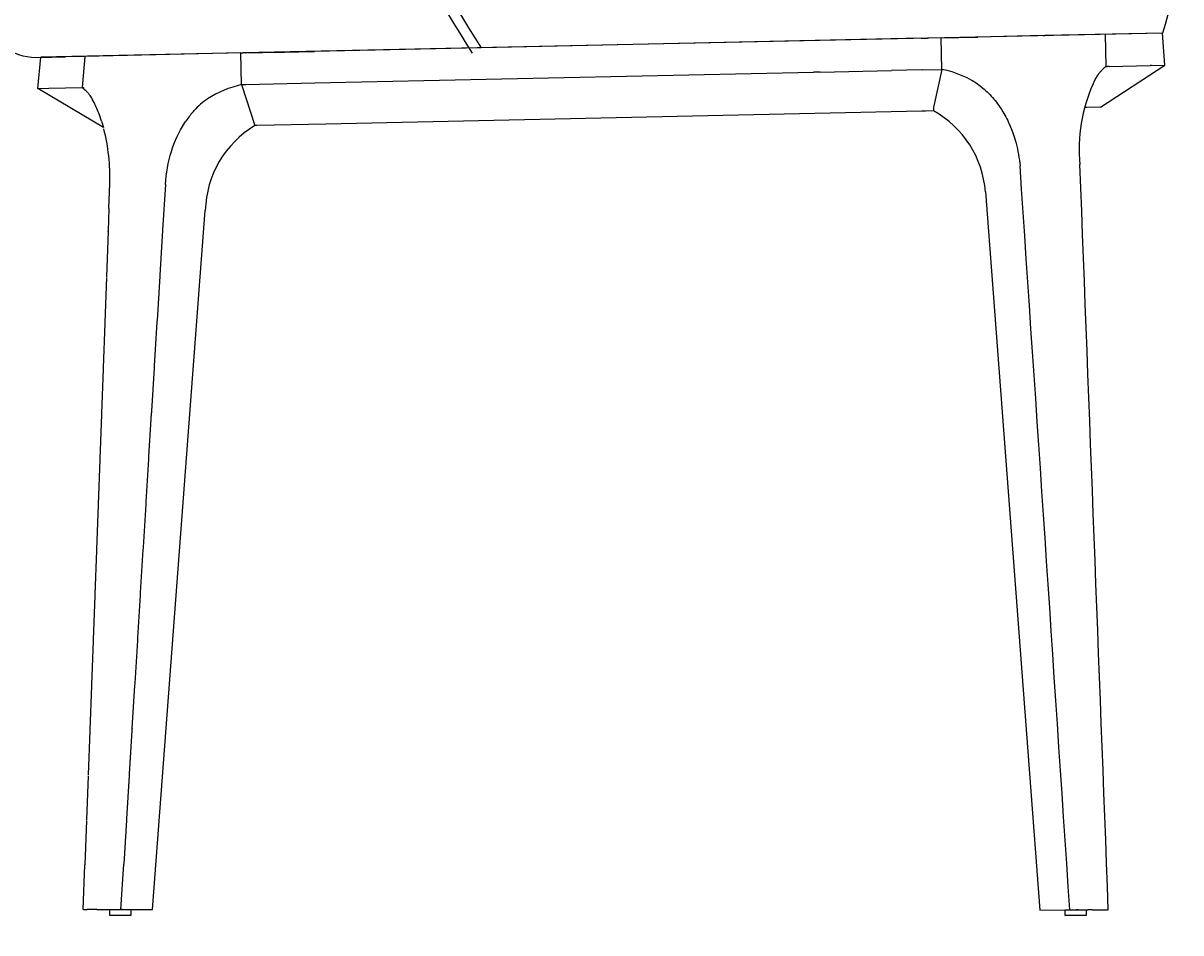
# Model space of a CAD drawing. Header units: centimetres. Extents: x 487 to 2964, y -18124 to -15477.
# Tile 8 of 9: x 2408 to 2964, y -16541 to -16104. Entities that reach past the tile are written whole.
import ezdxf

# ---------------------------------------------------------------- set-up
doc = ezdxf.new("R2010")
doc.units = ezdxf.units.CM
doc.layers.add('CC-DIMENSION', color=251, linetype='Continuous')
doc.layers.add('Livello 1', color=250, linetype='Continuous')
doc.styles.add('Cassina', font='arial.ttf')
doc.dimstyles.new('ABACO custom interiors_ass', dxfattribs={"dimtxt": 3, "dimasz": 1, "dimexe": 1, "dimexo": 2, "dimgap": 0.5, "dimtad": 0, "dimdec": 1, "dimlfac": 0.1, "dimzin": 0, "dimdsep": 46, "dimtxsty": 'Cassina', "dimblk": 'NONE', "dimcen": 1, "dimclrd": 256, "dimclre": 256, "dimclrt": 7, "dimadec": 0, "dimazin": 0, "dimtfac": 1, "dimtdec": 1, "dimtofl": 0, "dimtmove": 1, "dimatfit": 2, "dimldrblk": 'OBLIQUE', "dimfxl": 1, "dimfxlon": 1, "dimtolj": 1, "dimtzin": 0, "dimarcsym": 1})

# ---------------------------------------------------------------- blocks, each defined once
blk = doc.blocks.new('*D87')
at = {"layer": 'CC-DIMENSION', "lineweight": -2, "transparency": 16777216}
for p, q in [((2627.95, -15770.73), (2627.95, -15730.73)), ((2963.94, -15770.73), (2963.94, -15730.73)), ((2627.95, -15750.73), (2670.65, -15750.73)), ((2963.94, -15750.73), (2921.23, -15750.73))]:
    blk.add_line(p, q, dxfattribs=at)
at = {"layer": 'Defpoints', "color": 0, "transparency": 16777216}
for p in [(2627.95, -15750.73), (2963.94, -16038.53), (2627.95, -16115.76)]:
    blk.add_point(p, dxfattribs=at)
at = {"layer": 'CC-DIMENSION', "color": 7, "transparency": 16777216, "char_height": 60, "attachment_point": 5, "style": 'Cassina'}
for s, insert in [('\\A1;33.6', (2795.94, -15710.08)), ("\\A1;[13.2'']", (2795.94, -15799.18))]:
    blk.add_mtext(s, dxfattribs=dict(at, insert=insert))
blk = doc.blocks.new('_None')
blk = doc.blocks.new('_Oblique')
at = {"color": 0, "linetype": 'ByBlock', "lineweight": -2}
blk.add_line((-0.5, -0.5), (0.5, 0.5), dxfattribs=at)
blk = doc.blocks.new('*D88')
at = {"layer": 'CC-DIMENSION', "lineweight": -2, "transparency": 16777216}
for p, q in [((2364.48, -16828.17), (2364.48, -16868.17)), ((2963.94, -16828.17), (2963.94, -16868.17)), ((2364.48, -16848.17), (2538.92, -16848.17)), ((2963.94, -16848.17), (2789.5, -16848.17))]:
    blk.add_line(p, q, dxfattribs=at)
at = {"layer": 'Defpoints', "color": 0, "transparency": 16777216}
for p in [(2364.48, -15698.3), (2963.94, -16038.53), (2364.48, -16848.17)]:
    blk.add_point(p, dxfattribs=at)
at = {"layer": 'CC-DIMENSION', "color": 7, "transparency": 16777216, "char_height": 60, "attachment_point": 5, "style": 'Cassina'}
for s, insert in [('\\A1;59.9', (2664.21, -16807.54)), ("\\A1;[23.6'']", (2664.21, -16896.62))]:
    blk.add_mtext(s, dxfattribs=dict(at, insert=insert))
blk = doc.blocks.new('*D89')
at = {"layer": 'CC-DIMENSION', "lineweight": -2, "transparency": 16777216}
for p, q in [((2219.58, -15683.25), (2179.58, -15683.25)), ((2199.58, -15683.25), (2199.58, -15982.48)), ((2199.58, -16532.3), (2199.58, -16233.07)), ((2219.58, -16532.3), (2179.58, -16532.3))]:
    blk.add_line(p, q, dxfattribs=at)
at = {"layer": 'Defpoints', "color": 0, "transparency": 16777216}
for p in [(2199.58, -15683.25), (2377.11, -15683.25), (2449.52, -16532.3)]:
    blk.add_point(p, dxfattribs=at)
at = {"layer": 'CC-DIMENSION', "color": 7, "transparency": 16777216, "char_height": 60, "attachment_point": 5, "rotation": 90, "style": 'Cassina'}
for s, insert in [("\\A1;[33.4'']", (2248.03, -16107.77)), ('\\A1;84.9', (2158.94, -16107.77))]:
    blk.add_mtext(s, dxfattribs=dict(at, insert=insert))
blk = doc.blocks.new('*D82')
at = {"layer": 'CC-DIMENSION', "lineweight": -2, "transparency": 16777216}
for p, q in [((2437.01, -16623.37), (2437.01, -16663.37)), ((2929.13, -16623.37), (2929.13, -16663.37)), ((2437.01, -16643.37), (2557.78, -16643.37)), ((2929.13, -16643.37), (2808.36, -16643.37))]:
    blk.add_line(p, q, dxfattribs=at)
at = {"layer": 'Defpoints', "color": 0, "transparency": 16777216}
for p in [(2437.01, -16529.5), (2929.13, -16529.53), (2437.01, -16643.37)]:
    blk.add_point(p, dxfattribs=at)
at = {"layer": 'CC-DIMENSION', "color": 7, "transparency": 16777216, "char_height": 60, "attachment_point": 5, "style": 'Cassina'}
for s, insert in [('\\A1;49.2', (2683.07, -16602.74)), ("\\A1;[19.4'']", (2683.07, -16691.82))]:
    blk.add_mtext(s, dxfattribs=dict(at, insert=insert))

msp = doc.modelspace()

# ---------------------------------------------------------------- linework, layer by layer
at = {"layer": 'Livello 1'}
for p, q in [((2839.33, -16111.18), (2548.02, -16117.5)), ((2839.33, -16111.18), (2842.26, -16111.12)), ((2848.85, -16110.98), (2842.26, -16111.12)), ((2848.85, -16110.98), (2866.05, -16110.6)), ((2849.19, -16126.14), (2848.85, -16110.98)), ((2866.05, -16110.6), (2866.42, -16110.6)), ((2897.76, -16109.92), (2866.42, -16110.6)), ((2897.76, -16109.92), (2898.63, -16109.9)), ((2955.07, -16108.68), (2898.63, -16109.9)), ((2928.16, -16124.76), (2927.83, -16109.27)), ((2956.22, -16124.15), (2955.07, -16108.68)), ((2512.66, -16118.26), (2437.68, -16119.89)), ((2512.66, -16118.26), (2512.74, -16118.26)), ((2512.99, -16133.43), (2512.66, -16118.26)), ((2512.74, -16118.26), (2513.8, -16118.24)), ((2514.85, -16118.22), (2513.8, -16118.24)), ((2514.85, -16118.22), (2531.39, -16117.86)), ((2531.44, -16117.86), (2531.74, -16117.85)), ((2531.75, -16117.85), (2532.19, -16117.84)), ((2532.19, -16117.84), (2532.63, -16117.83)), ((2532.64, -16117.83), (2533.08, -16117.82)), ((2533.08, -16117.82), (2533.53, -16117.81)), ((2533.53, -16117.81), (2534.43, -16117.79)), ((2534.43, -16117.79), (2534.88, -16117.78)), ((2534.89, -16117.78), (2535.34, -16117.77)), ((2535.34, -16117.77), (2535.79, -16117.76)), ((2535.8, -16117.76), (2536.25, -16117.75)), ((2536.26, -16117.75), (2536.71, -16117.74)), ((2536.72, -16117.74), (2537.17, -16117.73)), ((2537.18, -16117.73), (2537.64, -16117.72)), ((2537.65, -16117.72), (2538.1, -16117.71)), ((2538.11, -16117.71), (2538.57, -16117.7)), ((2538.58, -16117.7), (2539.04, -16117.69)), ((2539.04, -16117.69), (2539.3, -16117.69)), ((2539.51, -16117.68), (2539.65, -16117.68)), ((2539.73, -16117.68), (2539.98, -16117.67)), ((2539.98, -16117.67), (2540.45, -16117.66)), ((2540.45, -16117.66), (2541.88, -16117.63)), ((2541.88, -16117.63), (2542.35, -16117.62)), ((2542.36, -16117.62), (2542.83, -16117.61)), ((2542.84, -16117.61), (2543.31, -16117.6)), ((2543.32, -16117.6), (2543.79, -16117.59)), ((2543.8, -16117.59), (2544.27, -16117.58)), ((2544.28, -16117.58), (2544.76, -16117.57)), ((2544.77, -16117.57), (2545.24, -16117.56)), ((2545.25, -16117.56), (2548.02, -16117.5)), ((2415.2, -16135.33), (2416.55, -16120.35)), ((2416.55, -16120.35), (2421.86, -16120.23)), ((2421.86, -16120.23), (2428.46, -16120.09)), ((2437.68, -16119.89), (2428.46, -16120.09)), ((2437.68, -16119.89), (2436.38, -16134.87)), ((2925.43, -16144.33), (2956.22, -16124.15)), ((2929.45, -16124.73), (2949.27, -16124.3)), ((2949.91, -16124.28), (2949.27, -16124.3)), ((2949.91, -16124.28), (2956.03, -16124.15)), ((2956.22, -16124.15), (2956.03, -16124.15)), ((2548.15, -16132.67), (2787.55, -16127.48)), ((2790.81, -16127.41), (2787.55, -16127.48)), ((2790.81, -16127.41), (2825.02, -16126.67)), ((2839.68, -16126.35), (2825.02, -16126.67)), ((2839.68, -16126.35), (2849.19, -16126.14)), ((2849.19, -16126.14), (2845.28, -16143.63)), ((2923.37, -16130.11), (2923.65, -16129.65)), ((2923.65, -16129.65), (2924.14, -16128.88)), ((2924.14, -16128.88), (2924.38, -16128.53)), ((2924.38, -16128.53), (2924.63, -16128.18)), ((2924.63, -16128.18), (2924.88, -16127.84)), ((2924.88, -16127.84), (2925.13, -16127.52)), ((2925.13, -16127.52), (2925.37, -16127.22)), ((2925.37, -16127.22), (2925.62, -16126.93)), ((2925.62, -16126.93), (2925.87, -16126.65)), ((2925.87, -16126.65), (2926.13, -16126.37)), ((2926.13, -16126.37), (2926.36, -16126.14)), ((2926.36, -16126.14), (2926.61, -16125.9)), ((2926.61, -16125.9), (2927.02, -16125.54)), ((2928.16, -16124.76), (2928.6, -16124.75)), ((2929.02, -16124.74), (2928.6, -16124.75)), ((2929.02, -16124.74), (2929.03, -16124.74)), ((2929.45, -16124.73), (2929.03, -16124.74)), ((2415.2, -16135.33), (2420.52, -16135.22)), ((2446.67, -16154.06), (2415.2, -16135.33)), ((2420.52, -16135.22), (2436.38, -16134.87)), ((2436.38, -16134.87), (2436.91, -16134.86)), ((2436.38, -16134.87), (2437.23, -16135.4)), ((2436.9, -16134.89), (2437.16, -16135.02)), ((2436.91, -16134.86), (2436.91, -16134.86)), ((2436.98, -16134.91), (2437.25, -16135.07)), ((2437.16, -16135.02), (2437.16, -16134.9)), ((2437.22, -16135.61), (2437.25, -16135.08)), ((2512.99, -16133.43), (2514.98, -16133.39)), ((2512.99, -16133.43), (2519.37, -16153.13)), ((2514.98, -16133.39), (2548.15, -16132.67)), ((2868.09, -16134.51), (2867.82, -16134.3)), ((2868.09, -16134.51), (2868.81, -16135.09)), ((2868.81, -16135.09), (2869.52, -16135.68)), ((2921.77, -16133.13), (2922.29, -16132.07)), ((2922.29, -16132.07), (2922.83, -16131.05)), ((2922.83, -16131.05), (2923.37, -16130.11)), ((2437.6, -16135.85), (2437.22, -16135.61)), ((2437.47, -16135.77), (2437.56, -16135.83)), ((2437.56, -16135.83), (2437.65, -16135.89)), ((2437.65, -16135.89), (2437.74, -16135.95)), ((2437.74, -16135.95), (2437.82, -16136.02)), ((2437.82, -16136.02), (2437.92, -16136.09)), ((2437.92, -16136.09), (2438.01, -16136.16)), ((2438.01, -16136.16), (2438.18, -16136.32)), ((2438.18, -16136.32), (2438.38, -16136.5)), ((2438.38, -16136.5), (2438.57, -16136.69)), ((2438.57, -16136.69), (2438.75, -16136.88)), ((2438.75, -16136.88), (2438.93, -16137.08)), ((2438.93, -16137.08), (2439.14, -16137.31)), ((2439.14, -16137.31), (2439.34, -16137.55)), ((2439.34, -16137.55), (2439.53, -16137.79)), ((2439.53, -16137.79), (2439.72, -16138.04)), ((2439.72, -16138.04), (2439.92, -16138.32)), ((2439.92, -16138.32), (2440.12, -16138.61)), ((2440.12, -16138.61), (2440.51, -16139.18)), ((2440.51, -16139.18), (2440.8, -16139.63)), ((2440.8, -16139.63), (2441.02, -16139.99)), ((2441.17, -16140.23), (2441.02, -16139.99)), ((2441.17, -16140.23), (2441.31, -16140.48)), ((2442.19, -16142.08), (2441.31, -16140.48)), ((2869.52, -16135.68), (2870.21, -16136.29)), ((2870.21, -16136.29), (2870.88, -16136.91)), ((2870.88, -16136.91), (2871.56, -16137.57)), ((2871.56, -16137.57), (2872.23, -16138.25)), ((2872.23, -16138.25), (2872.88, -16138.93)), ((2872.88, -16138.93), (2873.51, -16139.64)), ((2873.51, -16139.64), (2874.15, -16140.38)), ((2874.15, -16140.38), (2874.77, -16141.13)), ((2489.57, -16146.64), (2489.74, -16146.46)), ((2489.87, -16146.32), (2489.74, -16146.46)), ((2489.87, -16146.32), (2490.25, -16145.9)), ((2839.59, -16146.19), (2553.36, -16152.39)), ((2841.37, -16146.15), (2839.59, -16146.19)), ((2845.25, -16146.06), (2841.37, -16146.15)), ((2874.77, -16141.13), (2875.38, -16141.9)), ((2875.38, -16141.9), (2875.96, -16142.68)), ((2875.96, -16142.68), (2876.54, -16143.47)), ((2876.54, -16143.47), (2877.09, -16144.27)), ((2877.09, -16144.27), (2877.63, -16145.09)), ((2877.63, -16145.09), (2878.52, -16146.5)), ((2878.52, -16146.5), (2879, -16147.33)), ((2918.73, -16144.47), (2917.83, -16144.49)), ((2925.43, -16144.33), (2918.73, -16144.47)), ((2445.79, -16151.04), (2444.75, -16147.99)), ((2445.79, -16151.04), (2446.67, -16154.06)), ((2485.05, -16152.78), (2485.55, -16152)), ((2485.55, -16152), (2486.23, -16150.97)), ((2674.25, -16149.77), (2674.25, -16149.85)), ((2804.22, -16146.95), (2804.22, -16147.03)), ((2879, -16147.33), (2879.48, -16148.17)), ((2879.48, -16148.17), (2879.93, -16149.01)), ((2879.93, -16149.01), (2880.38, -16149.86)), ((2880.38, -16149.86), (2880.81, -16150.73)), ((2880.81, -16150.73), (2881.23, -16151.61)), ((2881.23, -16151.61), (2882.02, -16153.39)), ((2482.02, -16158.44), (2482.82, -16156.78)), ((2482.82, -16156.78), (2483.67, -16155.16)), ((2483.67, -16155.16), (2484.12, -16154.35)), ((2484.12, -16154.35), (2484.58, -16153.56)), ((2484.58, -16153.56), (2485.05, -16152.78)), ((2520.23, -16153.11), (2519.37, -16153.13)), ((2553.36, -16152.39), (2520.23, -16153.11)), ((2882.02, -16153.39), (2882.77, -16155.26)), ((2882.77, -16155.26), (2883.45, -16157.15)), ((2883.45, -16157.15), (2884.08, -16159.06)), ((2479.87, -16163.8), (2480.53, -16161.99)), ((2480.53, -16161.99), (2481.25, -16160.2)), ((2481.25, -16160.2), (2482.02, -16158.44)), ((2884.08, -16159.06), (2884.69, -16161.15)), ((2884.69, -16161.15), (2885.16, -16162.96)), ((2885.16, -16162.96), (2885.47, -16164.31)), ((2478.21, -16169.46), (2478.71, -16167.54)), ((2478.71, -16167.54), (2479.27, -16165.64)), ((2479.27, -16165.64), (2479.87, -16163.8)), ((2885.47, -16164.31), (2885.75, -16165.66)), ((2885.75, -16165.66), (2886, -16167.02)), ((2886, -16167.02), (2886.23, -16168.39)), ((2886.23, -16168.39), (2886.43, -16169.76)), ((2477.04, -16175.36), (2477.38, -16173.35)), ((2477.38, -16173.35), (2477.76, -16171.4)), ((2477.76, -16171.4), (2478.21, -16169.46)), ((2886.43, -16169.76), (2886.59, -16171.14)), ((2886.59, -16171.14), (2886.74, -16172.52)), ((2476.4, -16181.4), (2476.56, -16179.39)), ((2476.56, -16179.39), (2476.77, -16177.37)), ((2476.77, -16177.37), (2477.04, -16175.36)), ((2449.29, -16192.94), (2449.73, -16180.97)), ((2476.4, -16181.4), (2475.06, -16203.18)), ((2870.09, -16184.96), (2896.26, -16529.87)), ((2449.29, -16192.94), (2448.89, -16203.9)), ((2470.21, -16529.56), (2495.57, -16193.85)), ((2448.88, -16204.03), (2448.08, -16225.79)), ((2448.88, -16204.03), (2448.89, -16203.9)), ((2475.04, -16203.49), (2473.72, -16224.96)), ((2448.07, -16226.04), (2447.28, -16247.66)), ((2473.69, -16225.53), (2472.38, -16246.74)), ((2447.26, -16248.01), (2446.47, -16269.51)), ((2472.33, -16247.53), (2471.04, -16268.52)), ((2446.46, -16269.94), (2445.67, -16291.34)), ((2470.98, -16269.49), (2469.7, -16290.3)), ((2445.65, -16291.83), (2444.87, -16313.14)), ((2469.64, -16291.41), (2468.37, -16312.08)), ((2468.29, -16313.28), (2467.03, -16333.85)), ((2444.85, -16313.67), (2444.08, -16334.92)), ((2444.06, -16335.47), (2443.28, -16356.67)), ((2466.95, -16335.12), (2465.7, -16355.63)), ((2443.26, -16357.23), (2442.49, -16378.39)), ((2465.62, -16356.91), (2464.36, -16377.39)), ((2442.47, -16378.95), (2441.7, -16400.09)), ((2464.28, -16378.65), (2463.03, -16399.16)), ((2441.68, -16400.62), (2440.91, -16421.76)), ((2462.96, -16400.36), (2461.7, -16420.92)), ((2440.89, -16422.25), (2440.12, -16443.41)), ((2461.63, -16422.01), (2460.37, -16442.67)), ((2440.11, -16443.83), (2439.34, -16465.02)), ((2460.31, -16443.63), (2459.04, -16464.42)), ((2439.33, -16465.37), (2438.56, -16486.61)), ((2458.99, -16465.2), (2457.71, -16486.16)), ((2438.55, -16486.86), (2437.78, -16508.17)), ((2457.68, -16486.72), (2456.39, -16507.9)), ((2455.06, -16529.62), (2456.39, -16507.9)), ((2437, -16529.7), (2437.78, -16508.17)), ((2437.12, -16529.7), (2437, -16529.7)), ((2437.12, -16529.7), (2438.86, -16529.69)), ((2438.99, -16529.69), (2438.86, -16529.69)), ((2439.24, -16529.69), (2438.99, -16529.69)), ((2438.99, -16529.69), (2438.99, -16529.69)), ((2439.49, -16529.69), (2439.24, -16529.69)), ((2439.24, -16529.69), (2439.24, -16529.69)), ((2439.49, -16529.69), (2439.5, -16529.69)), ((2439.75, -16529.69), (2439.5, -16529.69)), ((2440.01, -16529.69), (2439.75, -16529.69)), ((2439.75, -16529.69), (2439.75, -16529.69)), ((2440.27, -16529.69), (2440.01, -16529.69)), ((2440.01, -16529.69), (2440.01, -16529.69)), ((2440.53, -16529.69), (2440.27, -16529.69)), ((2440.27, -16529.69), (2440.27, -16529.69)), ((2440.79, -16529.68), (2440.53, -16529.69)), ((2440.53, -16529.69), (2440.53, -16529.69)), ((2441.05, -16529.68), (2440.79, -16529.68)), ((2440.79, -16529.68), (2440.79, -16529.68)), ((2441.31, -16529.68), (2441.05, -16529.68)), ((2441.05, -16529.68), (2441.05, -16529.68)), ((2441.58, -16529.68), (2441.31, -16529.68)), ((2441.31, -16529.68), (2441.31, -16529.68)), ((2441.84, -16529.68), (2441.58, -16529.68)), ((2441.58, -16529.68), (2441.58, -16529.68)), ((2442.11, -16529.68), (2441.84, -16529.68)), ((2441.84, -16529.68), (2441.84, -16529.68)), ((2442.38, -16529.68), (2442.11, -16529.68)), ((2442.11, -16529.68), (2442.11, -16529.68)), ((2442.65, -16529.68), (2442.38, -16529.68)), ((2442.38, -16529.68), (2442.38, -16529.68)), ((2442.92, -16529.68), (2442.65, -16529.68)), ((2442.65, -16529.68), (2442.65, -16529.68)), ((2443.19, -16529.67), (2442.92, -16529.68)), ((2442.92, -16529.68), (2442.92, -16529.68)), ((2443.46, -16529.67), (2443.19, -16529.67)), ((2443.19, -16529.67), (2443.19, -16529.67)), ((2443.46, -16529.67), (2445.4, -16529.66)), ((2445.4, -16529.66), (2455.06, -16529.62)), ((2455.81, -16529.62), (2455.06, -16529.62)), ((2455.81, -16529.62), (2470.21, -16529.56)), ((2896.26, -16529.87), (2913.78, -16529.8)), ((2914.71, -16529.8), (2913.78, -16529.8)), ((2914.71, -16529.8), (2919.24, -16529.78)), ((2920.41, -16529.77), (2919.24, -16529.78)), ((2921.57, -16529.77), (2920.41, -16529.77)), ((2921.57, -16529.77), (2929.12, -16529.74))]:
    msp.add_line(p, q, dxfattribs=at)
msp.add_lwpolyline([(2961.76, -16041, -0.110445), (2955.07, -16108.68), (2416.55, -16120.35)], format="xyb", dxfattribs=at)
for points in [[(2459.8, -16532.47), (2449.8, -16532.47), (2449.79, -16529.62), (2459.8, -16529.58)], [(2918.43, -16532.47), (2908.43, -16532.47), (2908.42, -16529.8), (2918.42, -16529.75)]]:
    msp.add_lwpolyline(points, close=True, dxfattribs=at)
for centre, radius, start, end in [((4493.66, -14953.46), 2203.14, 202.49292, 211.92215), ((4493.89, -14953.33), 2198.41, 202.49006, 211.9219), ((2414.84, -16091.32), 29.08, 205.7268, 273.3734), ((2840.6, -16171.12), 45.79, 53.5213, 79.1786), ((2929.64, -16128.14), 3.69, 113.553, 135.2521), ((2525.7, -16186.6), 54.67, 103.4437, 122.0809), ((2991.38, -16164.33), 76.28, 155.8592, 185.6953), ((2518.98, -16172.25), 38.99, 124.9263, 137.4831), ((2392.66, -16167.08), 55.48, 20.1292, 26.7809), ((2523.31, -16176.2), 44.85, 138.7771, 145.7666), ((2851.1, -16144.93), 5.96, 167.4689, 191.007), ((2821.52, -16188.6), 48.71, 4.2897, 60.8437), ((2355.08, -16178.07), 94.69, 358.2449, 14.2897), ((2544.79, -16195.3), 49.25, 121.0802, 178.3132), ((-427527.93, -45131.03), 431387.74, 3.8015264, 3.8490868), ((-335385.37, -29251.65), 338553.6, 2.1535256, 2.2141287), ((512151.92, -47593.18), 510642.57, 176.4757172, 176.4757512), ((512871.05, -47637.45), 511363.06, 176.4781639, 176.4782273), ((412683.32, -31330.51), 410513.22, 177.8943971, 177.8944456), ((513563.97, -47680.08), 512057.29, 176.4806073, 176.4806954), ((514228.55, -47720.94), 512723.12, 176.4830474, 176.4831555), ((413216.97, -31350.11), 411047.23, 177.8974466, 177.8975062), ((514865.1, -47760.05), 513360.87, 176.4854843, 176.4856079), ((413729.3, -31368.91), 411559.91, 177.900489, 177.9005571), ((414219.95, -31386.88), 412050.89, 177.9035243, 177.9035984), ((515474.63, -47797.47), 513971.56, 176.487918, 176.4880525), ((414686.15, -31403.94), 412517.4, 177.9065526, 177.9066302), ((516055.88, -47833.13), 514553.89, 176.4903486, 176.4904895), ((415130.74, -31420.18), 412962.28, 177.9095741, 177.9096527), ((516609.7, -47867.09), 515108.75, 176.4927762, 176.4929191), ((415552.62, -31435.56), 413384.44, 177.9125888, 177.912666), ((517135.8, -47899.32), 515635.84, 176.4952008, 176.4953412), ((415952.25, -31450.12), 413784.34, 177.9155969, 177.9156701), ((517634.6, -47929.86), 516135.58, 176.4976226, 176.497756), ((416330.05, -31463.86), 414162.39, 177.9185983, 177.9186653), ((518105.46, -47958.67), 516607.32, 176.5000415, 176.5001636), ((416686.07, -31476.79), 414518.64, 177.9215933, 177.9216517), ((518548.9, -47985.78), 517051.58, 176.5024578, 176.502564), ((518965.26, -48011.22), 517468.72, 176.5048713, 176.5049575), ((519353.38, -48034.91), 517857.56, 176.5072822, 176.507344)]:
    msp.add_arc(centre, radius, start, end, dxfattribs=at)

# ---------------------------------------------------------------- dimensions: what is measured, and where the dimension line sits
at = {"layer": 'CC-DIMENSION'}
dim = msp.add_linear_dim(base=(2627.95, -15750.73), p1=(2963.94, -16038.53), p2=(2627.95, -16115.76), angle=180, dimstyle='ABACO custom interiors_ass', override={"dimscale": 0, "dimpost": '\\X'}, dxfattribs=at)
dim.commit()
dim.dimension.update_dxf_attribs({"geometry": '*D87', "text_midpoint": (2795.94, -15750.73), "dimtype": 160})
for base, p1, p2, angle, picture, middle in [((2199.58, -15683.25), (2449.52, -16532.3), (2377.11, -15683.25), 90, '*D89', (2199.58, -16107.77)), ((2364.48, -16848.17), (2963.94, -16038.53), (2364.48, -15698.3), 180, '*D88', (2664.21, -16848.17)), ((2437.01, -16643.37), (2929.13, -16529.53), (2437.01, -16529.5), 180, '*D82', (2683.07, -16643.37))]:
    dim = msp.add_linear_dim(base=base, p1=p1, p2=p2, angle=angle, dimstyle='ABACO custom interiors_ass', override={"dimscale": 0, "dimpost": '\\X'}, dxfattribs=at)
    dim.commit()
    dim.dimension.update_dxf_attribs({"geometry": picture, "text_midpoint": middle})

doc.saveas('drawing.dxf')
